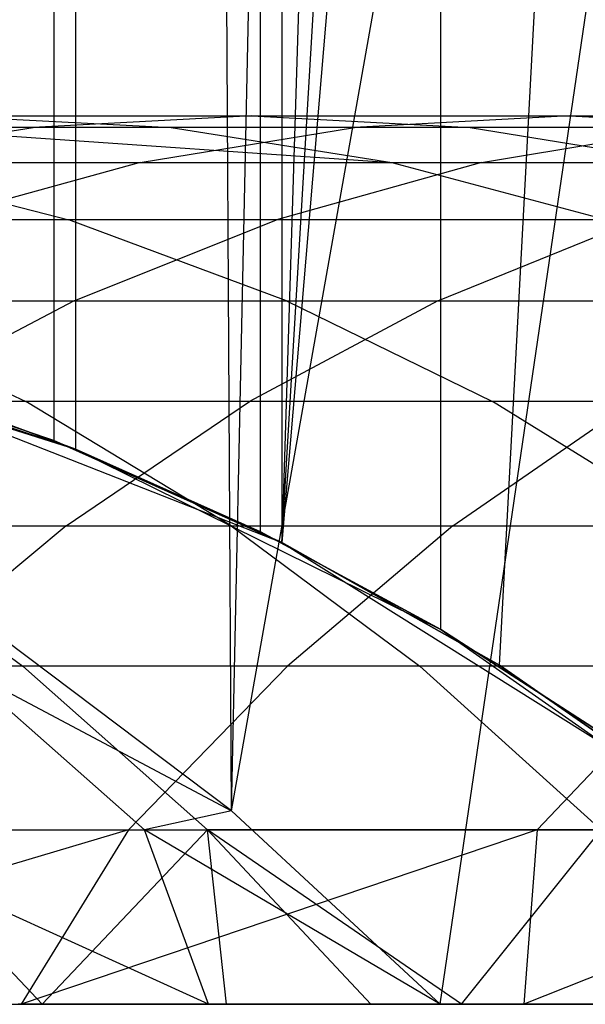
# Model space of a CAD drawing. Extents: x 0.1 to 12.1, y -6 to 6.
# Tile 20 of 181: x 5.376 to 5.503, y -0.868 to -0.647. Entities that reach past the tile are written whole.
import ezdxf

# ---------------------------------------------------------------- set-up
doc = ezdxf.new("R2010")
doc.units = 0
doc.header["$LTSCALE"] = 2.54
doc.layers.get('0').update_dxf_attribs({"linetype": 'CONTINUOUS'})

# ---------------------------------------------------------------- blocks, each defined once
blk = doc.blocks.new('DROPS_COLOR_C_STL')
at = {"color": 0}
for p, q in [((5.42384, -0.82477, 14.54202), (5.73521, 0.93168, 14.51699)), ((5.42384, -0.82477, 14.54202), (5.73521, 0.93168, 14.51699)), ((5.47082, -0.86832, 14.5372), (5.73521, 0.93168, 14.51699)), ((5.47082, -0.86832, 14.5372), (5.73521, 0.93168, 14.51699)), ((5.42384, -0.82477, 14.54202), (5.46104, 0.92185, 14.53817)), ((5.42384, -0.82477, 14.54202), (5.46104, 0.92185, 14.53817)), ((5.42384, -0.82477, 14.54202), (5.41402, 0.88008, 14.54308)), ((5.42384, -0.82477, 14.54202), (5.41402, 0.88008, 14.54308)), ((5.57271, 0.85989, 26.54135), (5.43517, -0.76432, 26.55427)), ((5.57271, 0.85989, 26.54135), (5.43517, -0.76432, 26.55427)), ((5.48415, -0.79198, 26.5493), (5.57271, 0.85989, 26.54135)), ((5.48415, -0.79198, 26.5493), (5.57271, 0.85989, 26.54135)), ((5.43517, -0.76432, 26.55427), (5.53, 0.82387, 26.54502)), ((5.43517, -0.76432, 26.55427), (5.53, 0.82387, 26.54502)), ((5.48408, 0.79194, 26.54931), (5.43517, -0.76432, 26.55427)), ((5.48408, 0.79194, 26.54931), (5.43517, -0.76432, 26.55427)), ((5.47093, -0.78391, 35.57003), (5.47093, 0.78391, 35.57003)), ((5.47093, -0.78391, 35.57003), (5.47093, 0.78391, 35.57003)), ((5.43517, 0.76432, 26.55427), (5.43517, -0.76432, 26.55427)), ((5.43517, 0.76432, 26.55427), (5.43517, -0.76432, 26.55427)), ((5.43042, -0.76194, 35.57632), (5.43044, 0.76196, 35.57632)), ((5.43042, -0.76194, 35.57632), (5.43044, 0.76196, 35.57632)), ((5.38874, 0.74332, 35.58325), (5.38874, -0.74332, 35.58325)), ((5.38874, 0.74332, 35.58325), (5.38874, -0.74332, 35.58325)), ((5.38393, 0.7414, 26.5599), (5.38388, -0.74139, 26.5599)), ((5.38393, 0.7414, 26.5599), (5.38388, -0.74139, 26.5599)), ((5.36045, -0.66832, 18.46517), (5.42841, -0.66832, 18.59387)), ((5.36045, -0.66832, 18.46517), (5.42841, -0.66832, 18.59387)), ((5.36045, -0.66832, 18.46517), (5.41031, -0.67094, 18.4397)), ((5.36045, -0.66832, 18.46517), (5.41031, -0.67094, 18.4397)), ((5.42841, -0.66832, 18.59387), (5.37927, -0.67094, 18.6207)), ((5.42841, -0.66832, 18.59387), (5.37927, -0.67094, 18.6207)), ((5.42841, -0.66832, 18.59387), (5.49991, -0.66832, 18.72064)), ((5.42841, -0.66832, 18.59387), (5.49991, -0.66832, 18.72064)), ((5.42841, -0.66832, 18.59387), (5.47756, -0.67094, 18.56704)), ((5.42841, -0.66832, 18.59387), (5.47756, -0.67094, 18.56704)), ((5.49991, -0.66832, 18.72064), (5.45152, -0.67094, 18.74881)), ((5.49991, -0.66832, 18.72064), (5.45152, -0.67094, 18.74881)), ((5.49991, -0.66832, 18.72064), (5.57508, -0.66832, 18.84572)), ((5.49991, -0.66832, 18.72064), (5.57508, -0.66832, 18.84572)), ((5.49991, -0.66832, 18.72064), (5.5483, -0.67094, 18.69247)), ((5.49991, -0.66832, 18.72064), (5.5483, -0.67094, 18.69247)), ((5.37927, -0.67094, 18.6207), (5.31059, -0.67094, 18.49063)), ((5.37927, -0.67094, 18.6207), (5.31059, -0.67094, 18.49063)), ((5.33034, -0.67882, 18.64741), (5.37927, -0.67094, 18.6207)), ((5.33034, -0.67882, 18.64741), (5.37927, -0.67094, 18.6207)), ((5.41031, -0.67094, 18.4397), (5.34673, -0.67094, 18.31081)), ((5.34673, -0.67094, 18.31081), (5.45995, -0.67882, 18.41434)), ((5.34673, -0.67094, 18.31081), (5.45995, -0.67882, 18.41434)), ((5.41031, -0.67094, 18.4397), (5.34673, -0.67094, 18.31081)), ((5.45152, -0.67094, 18.74881), (5.37927, -0.67094, 18.6207)), ((5.45152, -0.67094, 18.74881), (5.37927, -0.67094, 18.6207)), ((5.40335, -0.67882, 18.77685), (5.45152, -0.67094, 18.74881)), ((5.40335, -0.67882, 18.77685), (5.45152, -0.67094, 18.74881)), ((5.47756, -0.67094, 18.56704), (5.41031, -0.67094, 18.4397)), ((5.41031, -0.67094, 18.4397), (5.45995, -0.67882, 18.41434)), ((5.41031, -0.67094, 18.4397), (5.45995, -0.67882, 18.41434)), ((5.47756, -0.67094, 18.56704), (5.41031, -0.67094, 18.4397)), ((5.52749, -0.67094, 18.87521), (5.45152, -0.67094, 18.74881)), ((5.52749, -0.67094, 18.87521), (5.45152, -0.67094, 18.74881)), ((5.5483, -0.67094, 18.69247), (5.47756, -0.67094, 18.56704)), ((5.47756, -0.67094, 18.56704), (5.52648, -0.67882, 18.54033)), ((5.47756, -0.67094, 18.56704), (5.52648, -0.67882, 18.54033)), ((5.5483, -0.67094, 18.69247), (5.47756, -0.67094, 18.56704)), ((5.4801, -0.67882, 18.90457), (5.52749, -0.67094, 18.87521)), ((5.4801, -0.67882, 18.90457), (5.52749, -0.67094, 18.87521)), ((5.33034, -0.67882, 18.64741), (5.40335, -0.67882, 18.77685)), ((5.33034, -0.67882, 18.64741), (5.40335, -0.67882, 18.77685)), ((5.33767, -0.67882, 18.15763), (5.45995, -0.67882, 18.41434)), ((5.33767, -0.67882, 18.15763), (5.45995, -0.67882, 18.41434)), ((5.33767, -0.67882, 18.15763), (5.38729, -0.69175, 18.13562)), ((5.33767, -0.67882, 18.15763), (5.38729, -0.69175, 18.13562)), ((5.40335, -0.67882, 18.77685), (5.35643, -0.69175, 18.80416)), ((5.40335, -0.67882, 18.77685), (5.35643, -0.69175, 18.80416)), ((5.40335, -0.67882, 18.77685), (5.4801, -0.67882, 18.90457)), ((5.40335, -0.67882, 18.77685), (5.4801, -0.67882, 18.90457)), ((5.4801, -0.67882, 18.90457), (5.43396, -0.69175, 18.93316)), ((5.4801, -0.67882, 18.90457), (5.43396, -0.69175, 18.93316)), ((5.45995, -0.67882, 18.41434), (5.52648, -0.67882, 18.54033)), ((5.45995, -0.67882, 18.41434), (5.52648, -0.67882, 18.54033)), ((5.45995, -0.67882, 18.41434), (5.5083, -0.69175, 18.38965)), ((5.45995, -0.67882, 18.41434), (5.5083, -0.69175, 18.38965)), ((5.4801, -0.67882, 18.90457), (5.56036, -0.67882, 19.03011)), ((5.4801, -0.67882, 18.90457), (5.56036, -0.67882, 19.03011)), ((5.38729, -0.69175, 18.13562), (5.28012, -0.69175, 17.87471)), ((5.38729, -0.69175, 18.13562), (5.28012, -0.69175, 17.87471)), ((5.43396, -0.69175, 18.93316), (5.35643, -0.69175, 18.80416)), ((5.43396, -0.69175, 18.93316), (5.35643, -0.69175, 18.80416)), ((5.43624, -0.70994, 18.11392), (5.38729, -0.69175, 18.13562)), ((5.5083, -0.69175, 18.38965), (5.38729, -0.69175, 18.13562)), ((5.43624, -0.70994, 18.11392), (5.38729, -0.69175, 18.13562)), ((5.5083, -0.69175, 18.38965), (5.38729, -0.69175, 18.13562)), ((5.38844, -0.70994, 18.96136), (5.43396, -0.69175, 18.93316)), ((5.38844, -0.70994, 18.96136), (5.43396, -0.69175, 18.93316)), ((5.51501, -0.69175, 19.05997), (5.43396, -0.69175, 18.93316)), ((5.51501, -0.69175, 19.05997), (5.43396, -0.69175, 18.93316)), ((5.4703, -0.70994, 19.08941), (5.51501, -0.69175, 19.05997)), ((5.4703, -0.70994, 19.08941), (5.51501, -0.69175, 19.05997)), ((5.31016, -0.70994, 18.8311), (5.38844, -0.70994, 18.96136)), ((5.31016, -0.70994, 18.8311), (5.38844, -0.70994, 18.96136)), ((5.33018, -0.70994, 17.85572), (5.43624, -0.70994, 18.11392)), ((5.33018, -0.70994, 17.85572), (5.43624, -0.70994, 18.11392)), ((5.33018, -0.70994, 17.85572), (5.37759, -0.73264, 17.83774)), ((5.33018, -0.70994, 17.85572), (5.37759, -0.73264, 17.83774)), ((5.38844, -0.70994, 18.96136), (5.34534, -0.73264, 18.98806)), ((5.38844, -0.70994, 18.96136), (5.34534, -0.73264, 18.98806)), ((5.38844, -0.70994, 18.96136), (5.4703, -0.70994, 19.08941)), ((5.38844, -0.70994, 18.96136), (5.4703, -0.70994, 19.08941)), ((5.4703, -0.70994, 19.08941), (5.42795, -0.73264, 19.11729)), ((5.4703, -0.70994, 19.08941), (5.42795, -0.73264, 19.11729)), ((5.43624, -0.70994, 18.11392), (5.55598, -0.70994, 18.36529)), ((5.43624, -0.70994, 18.11392), (5.55598, -0.70994, 18.36529)), ((5.43624, -0.70994, 18.11392), (5.48259, -0.73264, 18.09336)), ((5.43624, -0.70994, 18.11392), (5.48259, -0.73264, 18.09336)), ((5.4703, -0.70994, 19.08941), (5.55574, -0.70994, 19.2153)), ((5.4703, -0.70994, 19.08941), (5.55574, -0.70994, 19.2153)), ((5.30133, -0.71572, 39.52568), (5.38874, -0.74332, 39.52568)), ((5.38874, -0.74332, 39.52568), (5.30133, -0.71572, 35.59924)), ((5.38874, -0.74332, 39.52568), (5.30133, -0.71572, 35.59924)), ((5.30133, -0.71572, 39.52568), (5.38874, -0.74332, 39.52568)), ((5.38874, -0.74332, 39.52568), (5.3155, -0.71921, 35.59651)), ((5.38874, -0.74332, 39.52568), (5.3155, -0.71921, 35.59651)), ((5.38388, -0.74139, 26.5599), (5.33091, -0.72342, 26.56619)), ((5.38388, -0.74139, 26.5599), (5.33091, -0.72342, 26.56619)), ((5.33092, -0.72343, 32.52113), (5.43517, -0.76432, 32.52113)), ((5.38388, -0.74139, 26.5599), (5.33092, -0.72343, 32.52113)), ((5.38388, -0.74139, 26.5599), (5.33092, -0.72343, 32.52113)), ((5.33092, -0.72343, 32.52113), (5.43517, -0.76432, 32.52113)), ((5.38874, -0.74332, 35.58325), (5.35244, -0.73006, 35.58964)), ((5.35244, -0.73006, 35.58964), (5.38874, -0.74332, 39.52568)), ((5.35244, -0.73006, 35.58964), (5.38874, -0.74332, 39.52568)), ((5.38874, -0.74332, 35.58325), (5.35244, -0.73006, 35.58964)), ((5.37759, -0.73264, 17.83774), (5.28653, -0.73264, 17.57611)), ((5.37759, -0.73264, 17.83774), (5.28653, -0.73264, 17.57611)), ((5.42795, -0.73264, 19.11729), (5.34534, -0.73264, 18.98806)), ((5.42795, -0.73264, 19.11729), (5.34534, -0.73264, 18.98806)), ((5.42383, -0.7606, 17.82021), (5.37759, -0.73264, 17.83774)), ((5.48259, -0.73264, 18.09336), (5.37759, -0.73264, 17.83774)), ((5.42383, -0.7606, 17.82021), (5.37759, -0.73264, 17.83774)), ((5.48259, -0.73264, 18.09336), (5.37759, -0.73264, 17.83774)), ((5.38665, -0.7606, 19.14448), (5.42795, -0.73264, 19.11729)), ((5.38665, -0.7606, 19.14448), (5.42795, -0.73264, 19.11729)), ((5.51417, -0.73264, 19.24434), (5.42795, -0.73264, 19.11729)), ((5.51417, -0.73264, 19.24434), (5.42795, -0.73264, 19.11729)), ((5.47364, -0.7606, 19.27266), (5.51417, -0.73264, 19.24434)), ((5.47364, -0.7606, 19.27266), (5.51417, -0.73264, 19.24434)), ((5.52779, -0.7606, 18.07332), (5.48259, -0.73264, 18.09336)), ((5.60114, -0.73264, 18.34223), (5.48259, -0.73264, 18.09336)), ((5.52779, -0.7606, 18.07332), (5.48259, -0.73264, 18.09336)), ((5.60114, -0.73264, 18.34223), (5.48259, -0.73264, 18.09336)), ((5.43517, -0.76432, 26.55427), (5.38388, -0.74139, 26.5599)), ((5.38388, -0.74139, 26.5599), (5.43517, -0.76432, 32.52113)), ((5.38388, -0.74139, 26.5599), (5.43517, -0.76432, 32.52113)), ((5.43517, -0.76432, 26.55427), (5.38388, -0.74139, 26.5599)), ((5.43042, -0.76194, 35.57632), (5.38874, -0.74332, 35.58325)), ((5.38874, -0.74332, 39.52568), (5.47093, -0.78391, 39.52568)), ((5.38874, -0.74332, 39.52568), (5.43042, -0.76194, 35.57632)), ((5.38874, -0.74332, 39.52568), (5.47093, -0.78391, 39.52568)), ((5.38874, -0.74332, 35.58325), (5.38874, -0.74332, 39.52568)), ((5.38874, -0.74332, 35.58325), (5.38874, -0.74332, 39.52568)), ((5.43042, -0.76194, 35.57632), (5.38874, -0.74332, 35.58325)), ((5.38874, -0.74332, 39.52568), (5.43042, -0.76194, 35.57632)), ((5.30331, -0.7606, 19.01411), (5.38665, -0.7606, 19.14448)), ((5.30331, -0.7606, 19.01411), (5.38665, -0.7606, 19.14448)), ((5.33366, -0.7606, 17.56115), (5.42383, -0.7606, 17.82021)), ((5.33366, -0.7606, 17.56115), (5.42383, -0.7606, 17.82021)), ((5.33366, -0.7606, 17.56115), (5.37692, -0.79219, 17.54742)), ((5.33366, -0.7606, 17.56115), (5.37692, -0.79219, 17.54742)), ((5.38665, -0.7606, 19.14448), (5.34874, -0.79219, 19.16944)), ((5.38665, -0.7606, 19.14448), (5.34874, -0.79219, 19.16944)), ((5.38665, -0.7606, 19.14448), (5.47364, -0.7606, 19.27266)), ((5.38665, -0.7606, 19.14448), (5.47364, -0.7606, 19.27266)), ((5.42383, -0.7606, 17.82021), (5.52779, -0.7606, 18.07332)), ((5.42383, -0.7606, 17.82021), (5.52779, -0.7606, 18.07332)), ((5.42383, -0.7606, 17.82021), (5.46626, -0.79219, 17.80412)), ((5.42383, -0.7606, 17.82021), (5.46626, -0.79219, 17.80412)), ((5.47093, -0.78391, 35.57003), (5.43042, -0.76194, 35.57632)), ((5.43042, -0.76194, 35.57632), (5.47093, -0.78391, 39.52568)), ((5.43042, -0.76194, 35.57632), (5.47093, -0.78391, 39.52568)), ((5.47093, -0.78391, 35.57003), (5.43042, -0.76194, 35.57632)), ((5.47364, -0.7606, 19.27266), (5.43644, -0.79219, 19.29865)), ((5.47364, -0.7606, 19.27266), (5.43644, -0.79219, 19.29865)), ((5.47364, -0.7606, 19.27266), (5.56413, -0.7606, 19.3984)), ((5.47364, -0.7606, 19.27266), (5.56413, -0.7606, 19.3984)), ((5.48415, -0.79198, 26.5493), (5.43517, -0.76432, 26.55427)), ((5.43517, -0.76432, 32.52113), (5.53, -0.82387, 32.52113)), ((5.43517, -0.76432, 32.52113), (5.48415, -0.79198, 26.5493)), ((5.43517, -0.76432, 32.52113), (5.53, -0.82387, 32.52113)), ((5.43517, -0.76432, 26.55427), (5.43517, -0.76432, 32.52113)), ((5.43517, -0.76432, 26.55427), (5.43517, -0.76432, 32.52113)), ((5.48415, -0.79198, 26.5493), (5.43517, -0.76432, 26.55427)), ((5.43517, -0.76432, 32.52113), (5.48415, -0.79198, 26.5493)), ((5.50952, -0.80883, 35.56443), (5.47093, -0.78391, 35.57003)), ((5.47093, -0.78391, 39.52568), (5.54597, -0.83655, 39.52568)), ((5.47093, -0.78391, 39.52568), (5.50952, -0.80883, 35.56443)), ((5.47093, -0.78391, 39.52568), (5.54597, -0.83655, 39.52568)), ((5.47093, -0.78391, 35.57003), (5.47093, -0.78391, 39.52568)), ((5.47093, -0.78391, 35.57003), (5.47093, -0.78391, 39.52568)), ((5.50952, -0.80883, 35.56443), (5.47093, -0.78391, 35.57003)), ((5.47093, -0.78391, 39.52568), (5.50952, -0.80883, 35.56443)), ((5.42384, -0.82477, 14.54202), (5.37274, -0.7862, 14.54769)), ((5.42384, -0.82477, 14.54202), (5.37274, -0.7862, 14.54769)), ((5.37692, -0.79219, 17.54742), (5.30172, -0.79219, 17.28597)), ((5.37692, -0.79219, 17.54742), (5.30172, -0.79219, 17.28597)), ((5.43644, -0.79219, 19.29865), (5.34874, -0.79219, 19.16944)), ((5.43644, -0.79219, 19.29865), (5.34874, -0.79219, 19.16944)), ((5.36261, -0.79219, 14.60657), (5.42384, -0.82477, 14.54202)), ((5.40428, -0.82903, 14.61936), (5.36261, -0.79219, 14.60657)), ((5.40428, -0.82903, 14.61936), (5.36261, -0.79219, 14.60657)), ((5.36261, -0.79219, 14.60657), (5.42384, -0.82477, 14.54202)), ((5.41846, -0.82903, 17.53423), (5.37692, -0.79219, 17.54742)), ((5.46626, -0.79219, 17.80412), (5.37692, -0.79219, 17.54742)), ((5.41846, -0.82903, 17.53423), (5.37692, -0.79219, 17.54742)), ((5.46626, -0.79219, 17.80412), (5.37692, -0.79219, 17.54742)), ((5.4007, -0.82903, 19.32361), (5.43644, -0.79219, 19.29865)), ((5.4007, -0.82903, 19.32361), (5.43644, -0.79219, 19.29865)), ((5.52765, -0.79219, 19.4254), (5.43644, -0.79219, 19.29865)), ((5.52765, -0.79219, 19.4254), (5.43644, -0.79219, 19.29865)), ((5.56928, -0.79219, 18.05492), (5.46626, -0.79219, 17.80412)), ((5.46626, -0.79219, 17.80412), (5.50702, -0.82903, 17.78866)), ((5.46626, -0.79219, 17.80412), (5.50702, -0.82903, 17.78866)), ((5.56928, -0.79219, 18.05492), (5.46626, -0.79219, 17.80412)), ((5.53, -0.82387, 26.54502), (5.48415, -0.79198, 26.5493)), ((5.48415, -0.79198, 26.5493), (5.53, -0.82387, 32.52113)), ((5.48415, -0.79198, 26.5493), (5.53, -0.82387, 32.52113)), ((5.53, -0.82387, 26.54502), (5.48415, -0.79198, 26.5493)), ((5.49262, -0.82903, 19.45134), (5.52765, -0.79219, 19.4254)), ((5.49262, -0.82903, 19.45134), (5.52765, -0.79219, 19.4254)), ((5.42384, -0.82477, 14.54202), (5.40428, -0.82903, 14.61936)), ((5.42384, -0.82477, 14.54202), (5.40428, -0.82903, 14.61936)), ((5.47082, -0.86832, 14.5372), (5.42384, -0.82477, 14.54202)), ((5.47082, -0.86832, 14.5372), (5.42384, -0.82477, 14.54202)), ((5.4007, -0.82903, 19.32361), (5.26907, -0.86832, 19.19771)), ((5.4007, -0.82903, 19.32361), (5.26907, -0.86832, 19.19771)), ((5.31233, -0.82903, 19.19341), (5.4007, -0.82903, 19.32361)), ((5.31233, -0.82903, 19.19341), (5.4007, -0.82903, 19.32361)), ((5.41867, -0.86832, 14.70596), (5.33245, -0.82903, 14.87867)), ((5.33245, -0.82903, 14.87867), (5.40428, -0.82903, 14.61936)), ((5.33245, -0.82903, 14.87867), (5.40428, -0.82903, 14.61936)), ((5.41867, -0.86832, 14.70596), (5.33245, -0.82903, 14.87867)), ((5.34393, -0.82903, 17.27509), (5.41846, -0.82903, 17.53423)), ((5.38124, -0.86832, 17.26548), (5.34393, -0.82903, 17.27509)), ((5.38124, -0.86832, 17.26548), (5.34393, -0.82903, 17.27509)), ((5.34393, -0.82903, 17.27509), (5.41846, -0.82903, 17.53423)), ((5.4007, -0.82903, 19.32361), (5.37654, -0.86832, 19.35627)), ((5.4007, -0.82903, 19.32361), (5.37654, -0.86832, 19.35627)), ((5.49262, -0.82903, 19.45134), (5.37654, -0.86832, 19.35627)), ((5.49262, -0.82903, 19.45134), (5.37654, -0.86832, 19.35627)), ((5.38124, -0.86832, 17.26548), (5.41846, -0.82903, 17.53423)), ((5.38124, -0.86832, 17.26548), (5.41846, -0.82903, 17.53423)), ((5.4007, -0.82903, 19.32361), (5.49262, -0.82903, 19.45134)), ((5.4007, -0.82903, 19.32361), (5.49262, -0.82903, 19.45134)), ((5.47082, -0.86832, 14.5372), (5.40428, -0.82903, 14.61936)), ((5.41867, -0.86832, 14.70596), (5.40428, -0.82903, 14.61936)), ((5.47082, -0.86832, 14.5372), (5.40428, -0.82903, 14.61936)), ((5.41867, -0.86832, 14.70596), (5.40428, -0.82903, 14.61936)), ((5.42278, -0.86832, 17.41637), (5.41846, -0.82903, 17.53423)), ((5.42278, -0.86832, 17.41637), (5.41846, -0.82903, 17.53423)), ((5.45518, -0.86832, 17.52258), (5.41846, -0.82903, 17.53423)), ((5.47561, -0.86832, 17.58543), (5.41846, -0.82903, 17.53423)), ((5.45518, -0.86832, 17.52258), (5.41846, -0.82903, 17.53423)), ((5.47561, -0.86832, 17.58543), (5.41846, -0.82903, 17.53423)), ((5.50702, -0.82903, 17.78866), (5.41846, -0.82903, 17.53423)), ((5.50702, -0.82903, 17.78866), (5.41846, -0.82903, 17.53423)), ((5.47561, -0.86832, 17.58543), (5.50702, -0.82903, 17.78866)), ((5.47561, -0.86832, 17.58543), (5.50702, -0.82903, 17.78866)), ((5.49262, -0.82903, 19.45134), (5.48962, -0.86832, 19.51169)), ((5.49262, -0.82903, 19.45134), (5.48962, -0.86832, 19.51169)), ((5.58793, -0.82903, 19.5764), (5.48962, -0.86832, 19.51169)), ((5.58793, -0.82903, 19.5764), (5.48962, -0.86832, 19.51169)), ((5.49262, -0.82903, 19.45134), (5.58793, -0.82903, 19.5764)), ((5.49262, -0.82903, 19.45134), (5.58793, -0.82903, 19.5764)), ((5.26907, -0.86832, 19.19771), (5.37654, -0.86832, 19.35627)), ((5.26907, -0.86832, 19.19771), (5.37654, -0.86832, 19.35627)), ((5.30375, -0.86832, 26.46034), (5.73521, -0.86832, 26.4994)), ((5.30375, -0.86832, 26.46034), (5.73521, -0.86832, 26.4994)), ((5.37281, -0.86832, 14.87601), (5.41867, -0.86832, 14.70596)), ((5.37281, -0.86832, 14.87601), (5.41867, -0.86832, 14.70596)), ((5.38124, -0.86832, 17.26548), (5.3759, -0.86832, 17.2446)), ((5.38124, -0.86832, 17.26548), (5.3759, -0.86832, 17.2446)), ((5.37654, -0.86832, 19.35627), (5.48962, -0.86832, 19.51169)), ((5.37654, -0.86832, 19.35627), (5.48962, -0.86832, 19.51169)), ((5.42278, -0.86832, 17.41637), (5.38124, -0.86832, 17.26548)), ((5.42278, -0.86832, 17.41637), (5.38124, -0.86832, 17.26548)), ((5.41867, -0.86832, 14.70596), (5.47082, -0.86832, 14.5372)), ((5.41867, -0.86832, 14.70596), (5.47082, -0.86832, 14.5372)), ((5.45518, -0.86832, 17.52258), (5.42278, -0.86832, 17.41637)), ((5.45518, -0.86832, 17.52258), (5.42278, -0.86832, 17.41637)), ((5.47561, -0.86832, 17.58543), (5.45518, -0.86832, 17.52258)), ((5.47561, -0.86832, 17.58543), (5.45518, -0.86832, 17.52258)), ((5.47082, -0.86832, 14.5372), (5.73521, -0.86832, 14.51699)), ((5.47082, -0.86832, 14.5372), (5.73521, -0.86832, 14.51699)), ((5.53429, -0.86832, 17.75175), (5.47561, -0.86832, 17.58543)), ((5.53429, -0.86832, 17.75175), (5.47561, -0.86832, 17.58543)), ((5.48962, -0.86832, 19.51169), (5.60827, -0.86832, 19.66385)), ((5.48962, -0.86832, 19.51169), (5.60827, -0.86832, 19.66385))]:
    blk.add_line(p, q, dxfattribs=at)

msp = doc.modelspace()

# ---------------------------------------------------------------- block references
at = {"color": 0}
msp.add_blockref('DROPS_COLOR_C_STL', (0, 0), dxfattribs=at)

doc.saveas('drawing.dxf')
